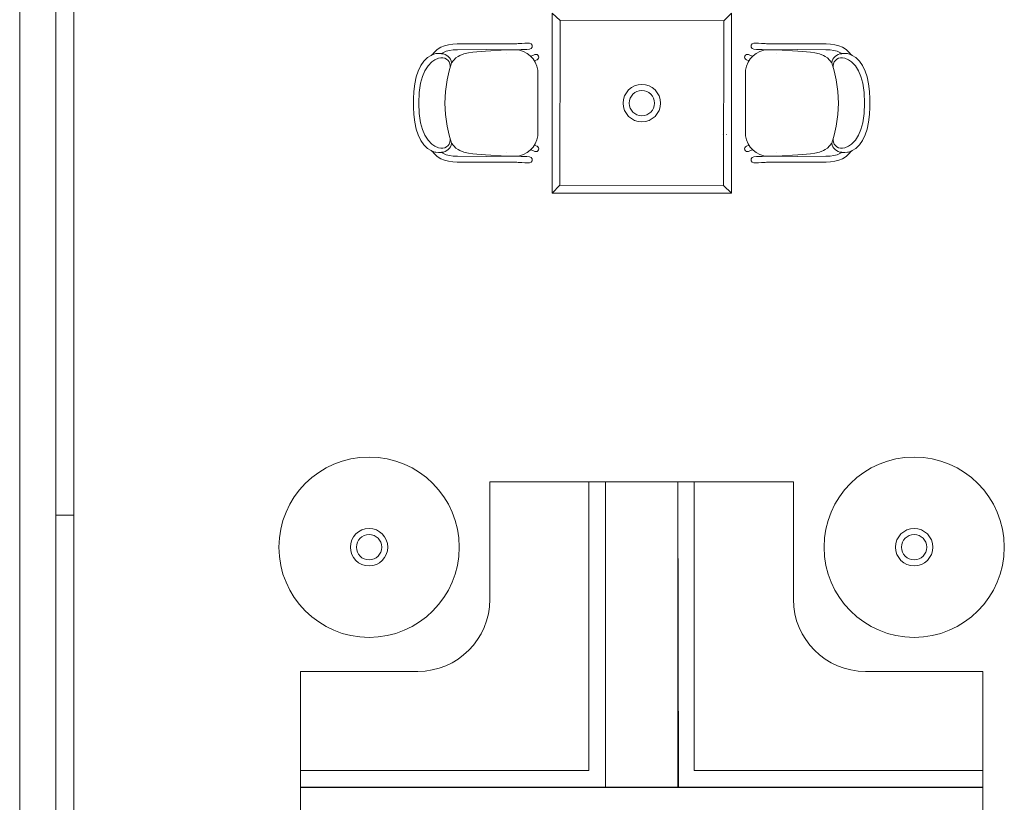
# Model space of a CAD drawing. Extents: x -750 to 58062, y -2404 to 18333.
# Tile 6 of 91: x 152 to 4312, y 2928 to 6233. Entities that reach past the tile are written whole.
import ezdxf

# ---------------------------------------------------------------- set-up
doc = ezdxf.new("R2010")
doc.units = 0
doc.header["$MEASUREMENT"] = 0
doc.layers.add('GREY SCALE', color=9, linetype='Continuous', lineweight=0, true_color=0x808080)
doc.layers.add('GREYSCALE', color=9, linetype='Continuous', lineweight=0, true_color=0x808080)

# ---------------------------------------------------------------- blocks, each defined once
blk = doc.blocks.new('FLOOR PLAN')
at = {"layer": 'GREYSCALE', "ltscale": 0.25}
for p, q in [((381, 14166.1), (381, 4141)), ((305, 8227.7), (304.8, 1755)), ((2627.5, 4280.8), (2557.5, 4280.8)), ((2557.5, 4280.8), (2557.5, 3061.6)), ((2627.5, 2990), (2627.5, 4280.8)), ((2627.5, 4280.8), (2932.3, 4280.8)), ((2627.5, 2990), (2627.5, 4280.8)), ((2932.3, 4280.8), (2935.8, 2990)), ((2932.3, 4280.8), (3002.3, 4280.8)), ((2932.3, 2990), (2932.3, 4280.8)), ((3002.3, 4280.8), (3002.3, 3061.6)), ((304.8, 1755), (304.8, 4141)), ((381, 4141), (304.8, 4141)), ((304.8, 4141), (304.8, 1755)), ((381, 1755), (381, 4141)), ((2557.5, 3061.6), (1338.3, 3061.6)), ((1338.3, 3061.6), (1338.3, 2990)), ((3002.3, 3061.6), (4221.5, 3061.6)), ((4221.5, 3061.6), (4221.5, 2990)), ((4221.9, 2991.8), (1338.3, 2991.8)), ((1338.3, 2991.8), (1338.3, 2687)), ((1338.3, 2990), (2627.5, 2990)), ((2935.8, 2990), (2627.5, 2990)), ((4221.5, 2990), (2932.3, 2990)), ((4221.9, 2683.5), (4221.9, 2991.8))]:
    blk.add_line(p, q, dxfattribs=at)
at = {"layer": 'GREYSCALE', "ltscale": 0.2}
blk.add_line((152.6, 8091.7), (152.4, 1907.4), dxfattribs=at)
at = {"layer": 'GREYSCALE'}
for p, q in [((2402.4, 6261.3), (2435.9, 6229.2)), ((3159.3, 6261.3), (3127.2, 6227.9)), ((1931.6, 6116.8), (1916.8, 6107.5)), ((1947.5, 6123.2), (1931.6, 6116.8)), ((1964.3, 6127.3), (1947.5, 6123.2)), ((1982, 6129.5), (1964.3, 6127.3)), ((2000.7, 6130.5), (1982, 6129.5)), ((2178.3, 6131.3), (2000.7, 6130.5)), ((2223.8, 6131.4), (2178.3, 6131.3)), ((2242.3, 6131.4), (2223.8, 6131.4)), ((2252.8, 6131.5), (2242.3, 6131.4)), ((2258.1, 6131.9), (2252.8, 6131.5)), ((2273.5, 6133.2), (2258.1, 6131.9)), ((2286, 6133.5), (2273.5, 6133.2)), ((2305.6, 6133.5), (2286, 6133.5)), ((2305.8, 6133.5), (2305.6, 6133.5)), ((2306, 6133.5), (2305.8, 6133.5)), ((2313.2, 6131.1), (2306, 6133.5)), ((2317.6, 6125), (2313.2, 6131.1)), ((2313.2, 6111.4), (2317.6, 6117.5)), ((2317.6, 6117.5), (2317.6, 6125)), ((3242.8, 6125), (3247.2, 6131.1)), ((3242.8, 6117.5), (3242.8, 6125)), ((3247.2, 6111.4), (3242.8, 6117.5)), ((3247.2, 6131.1), (3254.3, 6133.5)), ((3254.3, 6133.5), (3254.6, 6133.5)), ((3254.6, 6133.5), (3254.8, 6133.5)), ((3254.8, 6133.5), (3274.4, 6133.5)), ((3274.4, 6133.5), (3286.9, 6133.2)), ((3286.9, 6133.2), (3302.3, 6131.9)), ((3302.3, 6131.9), (3307.6, 6131.5)), ((3307.6, 6131.5), (3318.1, 6131.4)), ((3318.1, 6131.4), (3336.6, 6131.4)), ((3336.6, 6131.4), (3382, 6131.3)), ((3382, 6131.3), (3559.7, 6130.5)), ((3559.7, 6130.5), (3578.4, 6129.5)), ((3578.4, 6129.5), (3596.1, 6127.3)), ((3596.1, 6127.3), (3612.9, 6123.2)), ((3612.9, 6123.2), (3628.8, 6116.8)), ((3628.8, 6116.8), (3643.6, 6107.5)), ((1861.2, 6059.1), (1875.7, 6073.6)), ((1875.7, 6073.6), (1890.7, 6082.2)), ((1890.7, 6082.2), (1893.8, 6084)), ((1893.8, 6084), (1894.7, 6084.4)), ((1903.1, 6095.1), (1894.7, 6084.4)), ((1894.7, 6084.4), (1906, 6089)), ((1916.8, 6107.5), (1903.1, 6095.1)), ((1906, 6089), (1910.4, 6089.6)), ((1910.4, 6089.6), (1921.6, 6090.7)), ((1933.9, 6089.7), (1921.6, 6090.7)), ((1933.9, 6089.7), (1942.6, 6095.1)), ((1935.5, 6089.5), (1933.9, 6089.7)), ((1942.6, 6095.1), (1954.9, 6100)), ((1944.2, 6091.1), (1944.1, 6091.1)), ((1954.9, 6100), (1968.7, 6103.3)), ((1968.7, 6103.3), (1984.2, 6105.3)), ((1984.2, 6105.3), (2001.5, 6106.1)), ((2005, 6077.6), (1995.6, 6071.6)), ((2001.5, 6106.1), (2123.6, 6106.7)), ((2011.9, 6082), (2005, 6077.6)), ((2029.1, 6088.8), (2011.9, 6082)), ((2029.1, 6088.8), (2049.1, 6093.6)), ((2049.1, 6093.6), (2066.4, 6095.9)), ((2066.4, 6095.9), (2083.7, 6097.4)), ((2083.7, 6097.4), (2119.9, 6099.7)), ((2119.9, 6099.7), (2208.8, 6105.4)), ((2178.4, 6105.8), (2123.6, 6106.7)), ((2223.9, 6105.9), (2178.4, 6105.8)), ((2208.8, 6105.4), (2226.7, 6105.9)), ((2209.5, 6091.3), (2209.4, 6091.3)), ((2242.4, 6105.9), (2223.9, 6105.9)), ((2226.7, 6105.9), (2227.2, 6105.9)), ((2227.2, 6105.9), (2230.1, 6105.8)), ((2252.9, 6106), (2242.4, 6105.9)), ((2257.7, 6106.1), (2252.9, 6106)), ((2271.1, 6106.7), (2257.7, 6106.1)), ((2279.7, 6107.5), (2271.1, 6106.7)), ((2291.9, 6107.7), (2279.7, 6107.5)), ((2294.9, 6107.7), (2291.9, 6107.7)), ((2306, 6109.1), (2294.9, 6107.7)), ((2306, 6109.1), (2313.2, 6111.4)), ((2313.3, 6079.6), (2323.3, 6082.8)), ((2323.3, 6082.8), (2329, 6085.4)), ((2329, 6085.4), (2329.2, 6085.5)), ((2329.2, 6085.5), (2333.6, 6086.3)), ((2333.6, 6086.3), (2338, 6085.5)), ((2338, 6085.5), (2341.8, 6083)), ((2341.8, 6083), (2344.3, 6079.2)), ((2344.3, 6079.2), (2345.1, 6074.8)), ((2345.1, 6074.8), (2344.3, 6070.3)), ((3216.1, 6079.2), (3215.2, 6074.8)), ((3215.2, 6074.8), (3216.1, 6070.3)), ((3218.6, 6083), (3216.1, 6079.2)), ((3222.4, 6085.5), (3218.6, 6083)), ((3226.8, 6086.3), (3222.4, 6085.5)), ((3231.2, 6085.5), (3226.8, 6086.3)), ((3231.4, 6085.4), (3231.2, 6085.5)), ((3237, 6082.8), (3231.4, 6085.4)), ((3247.1, 6079.6), (3237, 6082.8)), ((3254.3, 6109.1), (3247.2, 6111.4)), ((3254.3, 6109.1), (3265.5, 6107.7)), ((3265.5, 6107.7), (3268.5, 6107.7)), ((3268.5, 6107.7), (3280.7, 6107.5)), ((3280.7, 6107.5), (3289.3, 6106.7)), ((3289.3, 6106.7), (3302.7, 6106.1)), ((3302.7, 6106.1), (3307.5, 6106)), ((3307.5, 6106), (3318, 6105.9)), ((3318, 6105.9), (3336.5, 6105.9)), ((3333.2, 6105.9), (3330.3, 6105.8)), ((3333.6, 6105.9), (3333.2, 6105.9)), ((3351.5, 6105.4), (3333.6, 6105.9)), ((3336.5, 6105.9), (3381.9, 6105.8)), ((3350.9, 6091.3), (3350.9, 6091.3)), ((3440.5, 6099.7), (3351.5, 6105.4)), ((3381.9, 6105.8), (3436.8, 6106.7)), ((3558.9, 6106.1), (3436.8, 6106.7)), ((3476.7, 6097.4), (3440.5, 6099.7)), ((3494, 6095.9), (3476.7, 6097.4)), ((3511.3, 6093.6), (3494, 6095.9)), ((3531.3, 6088.8), (3511.3, 6093.6)), ((3531.3, 6088.8), (3548.5, 6082)), ((3548.5, 6082), (3555.4, 6077.6)), ((3555.4, 6077.6), (3564.7, 6071.6)), ((3576.2, 6105.3), (3558.9, 6106.1)), ((3591.7, 6103.3), (3576.2, 6105.3)), ((3605.5, 6100), (3591.7, 6103.3)), ((3617.8, 6095.1), (3605.5, 6100)), ((3616.2, 6091.1), (3616.3, 6091.1)), ((3626.5, 6089.7), (3617.8, 6095.1)), ((3624.9, 6089.5), (3626.5, 6089.7)), ((3626.5, 6089.7), (3638.8, 6090.7)), ((3649.9, 6089.6), (3638.8, 6090.7)), ((3643.6, 6107.5), (3657.2, 6095.1)), ((3654.3, 6089), (3649.9, 6089.6)), ((3665.7, 6084.4), (3654.3, 6089)), ((3657.2, 6095.1), (3665.7, 6084.4)), ((3666.6, 6084), (3665.7, 6084.4)), ((3669.7, 6082.2), (3666.6, 6084)), ((3684.6, 6073.6), (3669.7, 6082.2)), ((3699.2, 6059.1), (3684.6, 6073.6)), ((1847, 6039.9), (1835.7, 6016.3)), ((1847, 6039.9), (1859.6, 6057.7)), ((1859.6, 6057.7), (1861.2, 6059.1)), ((1877.5, 6038.8), (1863.6, 6016.6)), ((1893.6, 6055.3), (1877.5, 6038.8)), ((1907, 6064.1), (1893.6, 6055.3)), ((1921.8, 6070.2), (1907, 6064.1)), ((1931.5, 6071.5), (1921.8, 6070.2)), ((1932.3, 6071.6), (1931.5, 6071.5)), ((1977.3, 6051), (1966.8, 6017.4)), ((1995.6, 6071.6), (1977.3, 6051)), ((2337.9, 6064), (2330.8, 6060.6)), ((2338, 6064.1), (2337.9, 6064)), ((2341.8, 6066.6), (2338, 6064.1)), ((2344.3, 6070.3), (2341.8, 6066.6)), ((3216.1, 6070.3), (3218.6, 6066.6)), ((3218.6, 6066.6), (3222.4, 6064.1)), ((3222.4, 6064.1), (3222.5, 6064)), ((3222.5, 6064), (3229.5, 6060.6)), ((3564.7, 6071.6), (3583.1, 6051)), ((3583.1, 6051), (3593.5, 6017.4)), ((3628.1, 6071.6), (3628.9, 6071.5)), ((3628.9, 6071.5), (3638.6, 6070.2)), ((3638.6, 6070.2), (3653.4, 6064.1)), ((3653.4, 6064.1), (3666.7, 6055.3)), ((3666.7, 6055.3), (3682.9, 6038.8)), ((3682.9, 6038.8), (3696.8, 6016.6)), ((3700.8, 6057.7), (3699.2, 6059.1)), ((3713.4, 6039.9), (3700.8, 6057.7)), ((3713.4, 6039.9), (3724.7, 6016.3)), ((1827.6, 5991.7), (1821.2, 5962.3)), ((1835.7, 6016.3), (1827.6, 5991.7)), ((1853.8, 5993.3), (1846.4, 5965.6)), ((1863.6, 6016.6), (1853.8, 5993.3)), ((1966.8, 6017.4), (1957.8, 5978.5)), ((2341.3, 6019.6), (2341.3, 5742.8)), ((3219.1, 6019.6), (3219.1, 5742.8)), ((3593.5, 6017.4), (3602.5, 5978.5)), ((3696.8, 6016.6), (3706.6, 5993.3)), ((3706.6, 5993.3), (3713.9, 5965.6)), ((3724.7, 6016.3), (3732.7, 5991.7)), ((3732.7, 5991.7), (3739.1, 5962.3)), ((1821.2, 5962.3), (1817.4, 5930)), ((1846.4, 5965.6), (1840.2, 5925.9)), ((1957.8, 5978.5), (1950.8, 5930)), ((3602.5, 5978.5), (3609.5, 5930)), ((3713.9, 5965.6), (3720.2, 5925.9)), ((3739.1, 5962.3), (3743, 5930)), ((1817.4, 5930), (1816.2, 5899.2)), ((1840.2, 5925.9), (1839, 5881.2)), ((1950.8, 5930), (1948.5, 5881.2)), ((3609.5, 5930), (3611.9, 5881.2)), ((3720.2, 5925.9), (3721.4, 5881.2)), ((3743, 5930), (3744.2, 5899.2)), ((1816.2, 5899.2), (1816.4, 5881.2)), ((1816.2, 5863.3), (1816.4, 5881.2)), ((1839, 5881.2), (1840.2, 5836.6)), ((1948.5, 5881.2), (1948.5, 5881.2)), ((1948.5, 5881.2), (1948.5, 5881.2)), ((1948.5, 5881.2), (1950.8, 5832.5)), ((3611.9, 5881.2), (3609.5, 5832.5)), ((3611.9, 5881.2), (3611.9, 5881.2)), ((3611.9, 5881.2), (3611.9, 5881.2)), ((3721.4, 5881.2), (3720.2, 5836.6)), ((3744.2, 5899.2), (3744, 5881.2)), ((3744.2, 5863.3), (3744, 5881.2)), ((1817.4, 5832.4), (1816.2, 5863.3)), ((1821.2, 5800.2), (1817.4, 5832.4)), ((1840.2, 5836.6), (1846.4, 5796.8)), ((1950.8, 5832.5), (1957.8, 5784)), ((3609.5, 5832.5), (3602.5, 5784)), ((3720.2, 5836.6), (3713.9, 5796.8)), ((3739.1, 5800.2), (3743, 5832.4)), ((3743, 5832.4), (3744.2, 5863.3)), ((1827.6, 5770.7), (1821.2, 5800.2)), ((1846.4, 5796.8), (1853.8, 5769.1)), ((1957.8, 5784), (1966.8, 5745)), ((3602.5, 5784), (3593.5, 5745)), ((3713.9, 5796.8), (3706.6, 5769.1)), ((3732.7, 5770.7), (3739.1, 5800.2)), ((1835.7, 5746.2), (1827.6, 5770.7)), ((1847, 5722.5), (1835.7, 5746.2)), ((1853.8, 5769.1), (1863.6, 5745.8)), ((1863.6, 5745.8), (1877.5, 5723.6)), ((1966.8, 5745), (1977.3, 5711.4)), ((3121.4, 5747.8), (3121.7, 5747.8)), ((3139.2, 5748.2), (3139.6, 5748.2)), ((3593.5, 5745), (3583.1, 5711.4)), ((3696.8, 5745.8), (3682.9, 5723.6)), ((3706.6, 5769.1), (3696.8, 5745.8)), ((3713.4, 5722.5), (3724.7, 5746.2)), ((3724.7, 5746.2), (3732.7, 5770.7)), ((1847, 5722.5), (1859.6, 5704.8)), ((1859.6, 5704.8), (1861.2, 5703.3)), ((1861.2, 5703.3), (1875.7, 5688.8)), ((1893.6, 5707.2), (1877.5, 5723.6)), ((1907, 5698.4), (1893.6, 5707.2)), ((1995.6, 5690.8), (1977.3, 5711.4)), ((2337.9, 5698.4), (2330.8, 5701.9)), ((3222.5, 5698.4), (3229.5, 5701.9)), ((3564.7, 5690.8), (3583.1, 5711.4)), ((3653.4, 5698.4), (3666.7, 5707.2)), ((3666.7, 5707.2), (3682.9, 5723.6)), ((3699.2, 5703.3), (3684.6, 5688.8)), ((3700.8, 5704.8), (3699.2, 5703.3)), ((3713.4, 5722.5), (3700.8, 5704.8)), ((1875.7, 5688.8), (1890.7, 5680.3)), ((1890.7, 5680.3), (1893.8, 5678.4)), ((1893.8, 5678.4), (1894.7, 5678.1)), ((1894.7, 5678.1), (1906, 5673.5)), ((1903.1, 5667.3), (1894.7, 5678.1)), ((1916.8, 5654.9), (1903.1, 5667.3)), ((1906, 5673.5), (1910.4, 5672.9)), ((1921.8, 5692.3), (1907, 5698.4)), ((1910.4, 5672.9), (1921.6, 5671.8)), ((1933.9, 5672.8), (1921.6, 5671.8)), ((1931.5, 5690.9), (1921.8, 5692.3)), ((1932.3, 5690.8), (1931.5, 5690.9)), ((1935.5, 5672.9), (1933.9, 5672.8)), ((1933.9, 5672.8), (1942.6, 5667.4)), ((1942.6, 5667.4), (1954.9, 5662.4)), ((1944.2, 5671.4), (1944.1, 5671.4)), ((1954.9, 5662.4), (1968.7, 5659.1)), ((1968.7, 5659.1), (1984.2, 5657.2)), ((2005, 5684.8), (1995.6, 5690.8)), ((2011.9, 5680.4), (2005, 5684.8)), ((2029.1, 5673.6), (2011.9, 5680.4)), ((2029.1, 5673.6), (2049.1, 5668.8)), ((2049.1, 5668.8), (2066.4, 5666.5)), ((2066.4, 5666.5), (2083.7, 5665.1)), ((2083.7, 5665.1), (2119.9, 5662.7)), ((2119.9, 5662.7), (2208.8, 5657)), ((2209.5, 5671.2), (2209.4, 5671.2)), ((2313.3, 5682.9), (2323.3, 5679.7)), ((2323.3, 5679.7), (2329, 5677)), ((2329, 5677), (2329.2, 5677)), ((2329.2, 5677), (2333.6, 5676.1)), ((2333.6, 5676.1), (2338, 5677)), ((2338, 5698.4), (2337.9, 5698.4)), ((2341.8, 5695.9), (2338, 5698.4)), ((2338, 5677), (2341.8, 5679.5)), ((2344.3, 5692.1), (2341.8, 5695.9)), ((2341.8, 5679.5), (2344.3, 5683.2)), ((2345.1, 5687.7), (2344.3, 5692.1)), ((2344.3, 5683.2), (2345.1, 5687.7)), ((3215.2, 5687.7), (3216.1, 5692.1)), ((3216.1, 5683.2), (3215.2, 5687.7)), ((3216.1, 5692.1), (3218.6, 5695.9)), ((3218.6, 5679.5), (3216.1, 5683.2)), ((3218.6, 5695.9), (3222.4, 5698.4)), ((3222.4, 5677), (3218.6, 5679.5)), ((3222.4, 5698.4), (3222.5, 5698.4)), ((3226.8, 5676.1), (3222.4, 5677)), ((3231.2, 5677), (3226.8, 5676.1)), ((3231.4, 5677), (3231.2, 5677)), ((3237, 5679.7), (3231.4, 5677)), ((3247.1, 5682.9), (3237, 5679.7)), ((3350.9, 5671.2), (3350.9, 5671.2)), ((3440.5, 5662.7), (3351.5, 5657)), ((3476.7, 5665.1), (3440.5, 5662.7)), ((3494, 5666.5), (3476.7, 5665.1)), ((3511.3, 5668.8), (3494, 5666.5)), ((3531.3, 5673.6), (3511.3, 5668.8)), ((3531.3, 5673.6), (3548.5, 5680.4)), ((3548.5, 5680.4), (3555.4, 5684.8)), ((3555.4, 5684.8), (3564.7, 5690.8)), ((3591.7, 5659.1), (3576.2, 5657.2)), ((3605.5, 5662.4), (3591.7, 5659.1)), ((3617.8, 5667.4), (3605.5, 5662.4)), ((3616.2, 5671.4), (3616.3, 5671.4)), ((3626.5, 5672.8), (3617.8, 5667.4)), ((3624.9, 5672.9), (3626.5, 5672.8)), ((3626.5, 5672.8), (3638.8, 5671.8)), ((3628.1, 5690.8), (3628.9, 5690.9)), ((3628.9, 5690.9), (3638.6, 5692.3)), ((3638.6, 5692.3), (3653.4, 5698.4)), ((3649.9, 5672.9), (3638.8, 5671.8)), ((3643.6, 5654.9), (3657.2, 5667.3)), ((3654.3, 5673.5), (3649.9, 5672.9)), ((3665.7, 5678.1), (3654.3, 5673.5)), ((3657.2, 5667.3), (3665.7, 5678.1)), ((3666.6, 5678.4), (3665.7, 5678.1)), ((3669.7, 5680.3), (3666.6, 5678.4)), ((3684.6, 5688.8), (3669.7, 5680.3)), ((1931.6, 5645.6), (1916.8, 5654.9)), ((1947.5, 5639.2), (1931.6, 5645.6)), ((1964.3, 5635.2), (1947.5, 5639.2)), ((1982, 5632.9), (1964.3, 5635.2)), ((2000.7, 5631.9), (1982, 5632.9)), ((1984.2, 5657.2), (2001.5, 5656.3)), ((2178.3, 5631.1), (2000.7, 5631.9)), ((2001.5, 5656.3), (2123.6, 5655.7)), ((2178.4, 5656.6), (2123.6, 5655.7)), ((2223.8, 5631.1), (2178.3, 5631.1)), ((2223.9, 5656.6), (2178.4, 5656.6)), ((2208.8, 5657), (2226.7, 5656.5)), ((2242.3, 5631), (2223.8, 5631.1)), ((2242.4, 5656.5), (2223.9, 5656.6)), ((2226.7, 5656.5), (2227.2, 5656.5)), ((2227.2, 5656.5), (2230.1, 5656.6)), ((2252.8, 5630.9), (2242.3, 5631)), ((2252.9, 5656.4), (2242.4, 5656.5)), ((2258.1, 5630.5), (2252.8, 5630.9)), ((2257.7, 5656.4), (2252.9, 5656.4)), ((2271.1, 5655.7), (2257.7, 5656.4)), ((2273.5, 5629.3), (2258.1, 5630.5)), ((2279.7, 5655), (2271.1, 5655.7)), ((2286, 5629), (2273.5, 5629.3)), ((2291.9, 5654.7), (2279.7, 5655)), ((2305.6, 5629), (2286, 5629)), ((2294.9, 5654.7), (2291.9, 5654.7)), ((2306, 5653.3), (2294.9, 5654.7)), ((2305.8, 5629), (2305.6, 5629)), ((2306, 5629), (2305.8, 5629)), ((2306, 5653.3), (2313.2, 5651)), ((2313.2, 5631.3), (2306, 5629)), ((2313.2, 5651), (2317.6, 5644.9)), ((2317.6, 5637.4), (2313.2, 5631.3)), ((2317.6, 5644.9), (2317.6, 5637.4)), ((3247.2, 5651), (3242.8, 5644.9)), ((3242.8, 5644.9), (3242.8, 5637.4)), ((3242.8, 5637.4), (3247.2, 5631.3)), ((3254.3, 5653.3), (3247.2, 5651)), ((3247.2, 5631.3), (3254.3, 5629)), ((3254.3, 5653.3), (3265.5, 5654.7)), ((3254.3, 5629), (3254.6, 5629)), ((3254.6, 5629), (3254.8, 5629)), ((3254.8, 5629), (3274.4, 5629)), ((3265.5, 5654.7), (3268.5, 5654.7)), ((3268.5, 5654.7), (3280.7, 5655)), ((3274.4, 5629), (3286.9, 5629.3)), ((3280.7, 5655), (3289.3, 5655.7)), ((3286.9, 5629.3), (3302.3, 5630.5)), ((3289.3, 5655.7), (3302.7, 5656.4)), ((3302.3, 5630.5), (3307.6, 5630.9)), ((3302.7, 5656.4), (3307.5, 5656.4)), ((3307.5, 5656.4), (3318, 5656.5)), ((3307.6, 5630.9), (3318.1, 5631)), ((3318, 5656.5), (3336.5, 5656.6)), ((3318.1, 5631), (3336.6, 5631.1)), ((3333.2, 5656.5), (3330.3, 5656.6)), ((3333.6, 5656.5), (3333.2, 5656.5)), ((3351.5, 5657), (3333.6, 5656.5)), ((3336.5, 5656.6), (3381.9, 5656.6)), ((3336.6, 5631.1), (3382, 5631.1)), ((3381.9, 5656.6), (3436.8, 5655.7)), ((3382, 5631.1), (3559.7, 5631.9)), ((3558.9, 5656.3), (3436.8, 5655.7)), ((3576.2, 5657.2), (3558.9, 5656.3)), ((3559.7, 5631.9), (3578.4, 5632.9)), ((3578.4, 5632.9), (3596.1, 5635.2)), ((3596.1, 5635.2), (3612.9, 5639.2)), ((3612.9, 5639.2), (3628.8, 5645.6)), ((3628.8, 5645.6), (3643.6, 5654.9)), ((2402.4, 5500), (2434.5, 5533.5)), ((2608.1, 5500), (2780.9, 5500)), ((2780.9, 5500), (2953.7, 5500)), ((3159.3, 5500), (3125.9, 5532.1)), ((2557.5, 4280.8), (2138.8, 4280.8)), ((2138.8, 4280.8), (2138.8, 3785.1)), ((2557.5, 3061.6), (2557.5, 4280.8)), ((3002.3, 3061.6), (3002.3, 4280.8)), ((3002.3, 4280.8), (3421, 4280.8)), ((3421, 4280.8), (3421, 3785.1)), ((2138.8, 4236.4), (2138.8, 4063.6)), ((3421, 4236.4), (3421, 4063.6)), ((2138.8, 4063.6), (2138.8, 3890.8)), ((3421, 4063.6), (3421, 3890.8)), ((2557.5, 3976), (2557.5, 3061.6)), ((3002.3, 3976), (3002.3, 3061.6)), ((1834, 3480.3), (1338.3, 3480.3)), ((1338.3, 3480.3), (1338.3, 3061.6)), ((3725.8, 3480.3), (4221.5, 3480.3)), ((4221.5, 3480.3), (4221.5, 3061.6)), ((1338.3, 3061.6), (2557.5, 3061.6)), ((2557.5, 3061.6), (1643.1, 3061.6)), ((4221.5, 3061.6), (3002.3, 3061.6)), ((3002.3, 3061.6), (3916.7, 3061.6))]:
    blk.add_line(p, q, dxfattribs=at)
at = {"layer": 'GREYSCALE', "ltscale": 3}
for p, q in [((2402.4, 5500), (2402.4, 6261.3)), ((3159.3, 6261.3), (3159.3, 5500)), ((2434.5, 5533.5), (2435.9, 6229.2)), ((2435.9, 6229.2), (3127.2, 6227.9)), ((3127.2, 6227.9), (3125.9, 5532.1)), ((3125.9, 5532.1), (2434.5, 5533.5)), ((3159.3, 5500), (2402.4, 5500))]:
    blk.add_line(p, q, dxfattribs=at)
at = {"layer": 'GREYSCALE'}
for centre, radius in [((2780.9, 5880.7), 78.9), ((2780.9, 5880.7), 53.5), ((1628.5, 4005.1), 380.9), ((3931.4, 4005.1), 380.9), ((1628.5, 4005.1), 78.9), ((3931.4, 4005.1), 78.9), ((1628.5, 4005.1), 53.5), ((3931.4, 4005.1), 53.5)]:
    blk.add_circle(centre, radius, dxfattribs=at)
for centre, radius, start, end in [((1932.2, 6044), 45.6, 8.8864, 85.879), ((2243.1, 6007.1), 98.9, 7.2909, 88.3551), ((3317.2, 6007.1), 98.9, 91.6449, 172.7091), ((3628.2, 6044), 45.6, 94.121, 171.1136), ((1937.1, 6037.4), 34.5, 348.2401, 99.3448), ((3623.3, 6037.4), 34.5, 80.6552, 191.7599), ((2243.1, 5755.4), 98.9, 271.6449, 352.7091), ((3317.2, 5755.4), 98.9, 187.2909, 268.3551), ((1937.1, 5725), 34.5, 260.6552, 11.7599), ((1932.2, 5718.4), 45.6, 274.121, 351.1136), ((3628.2, 5718.4), 45.6, 188.8864, 265.879), ((3623.3, 5725), 34.5, 168.2401, 279.3448), ((1834, 3785.1), 304.8, 270, 0), ((3725.8, 3785.1), 304.8, 180, 270)]:
    blk.add_arc(centre, radius, start, end, dxfattribs=at)

msp = doc.modelspace()

# ---------------------------------------------------------------- block references
at = {"layer": 'GREY SCALE', "ltscale": 5}
msp.add_blockref('FLOOR PLAN', (0, 0), dxfattribs=at)

doc.saveas('drawing.dxf')
